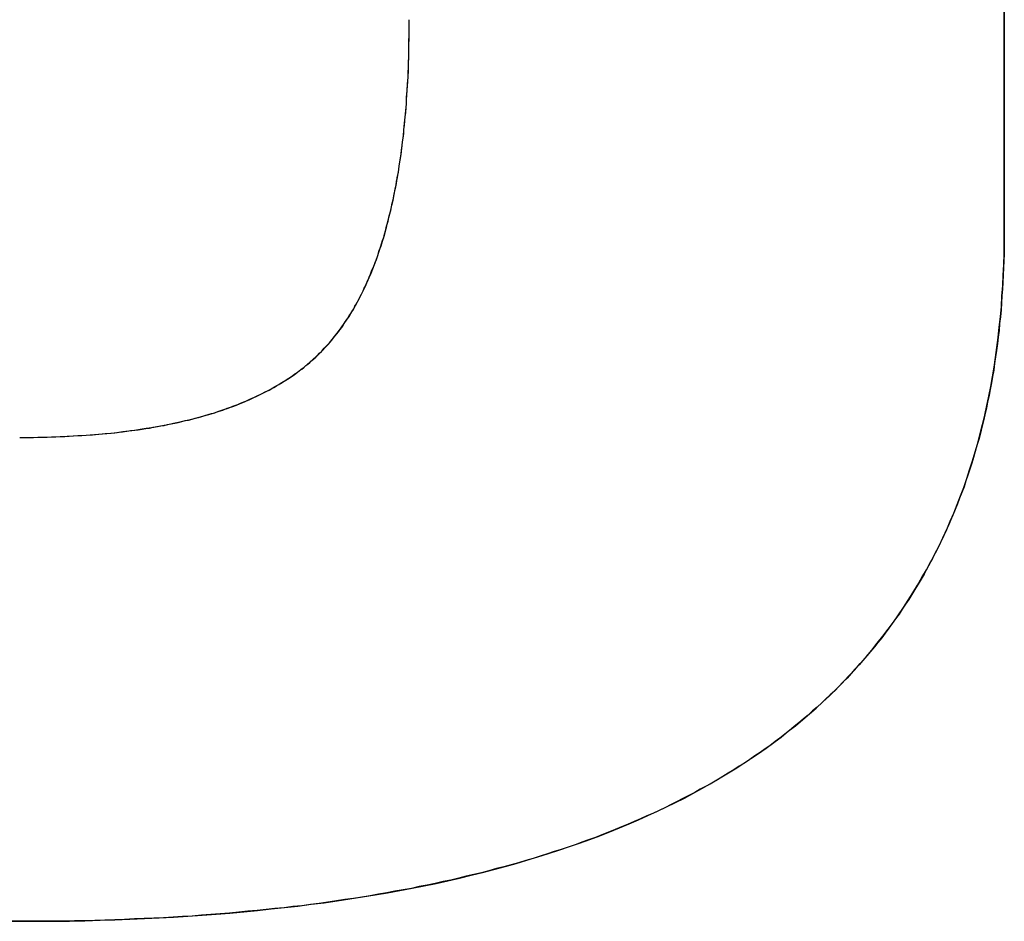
# Model space of a CAD drawing. Extents: x -4.4 to 4.4, y -6.1 to 5.8.
# Tile 34 of 157: x -1.0606 to -1.0271, y -1.1591 to -1.1284. Entities that reach past the tile are written whole.
import ezdxf

# ---------------------------------------------------------------- set-up
doc = ezdxf.new("R2010")
doc.units = 0
doc.layers.get('0').update_dxf_attribs({"linetype": 'CONTINUOUS'})

# ---------------------------------------------------------------- blocks, each defined once
blk = doc.blocks.new('*U1')
at = {"extrusion": (-1, 0, 0)}
for p, q in [((-1.027133, -1.120263, 5.305), (-1.027133, -1.135648, 5.305)), ((-1.027133, -1.135648, 5.3048), (-1.027133, -1.120263, 5.3048)), ((-1.027133, -1.135648, 5.305), (-1.027133, -1.135648, 5.3048))]:
    blk.add_line(p, q, dxfattribs=at)
for p, q in [((-1.027133, -1.135648, 5.3048), (-1.027133, -1.120263, 5.3048)), ((-1.027133, -1.120263, 5.305), (-1.027133, -1.135648, 5.305)), ((-1.027133, -1.135648, 5.305), (-1.027133, -1.135648, 5.3048)), ((-1.149973, -1.15908, 5.3048), (-1.060506, -1.15908, 5.3048)), ((-1.060506, -1.15908, 5.305), (-1.149973, -1.15908, 5.305)), ((-1.060506, -1.15908, 5.305), (-1.060506, -1.15908, 5.3048))]:
    blk.add_line(p, q)
at = {"extrusion": (0, 1, 0)}
for p, q in [((-1.060506, -1.15908, 5.305), (-1.149973, -1.15908, 5.305)), ((-1.149973, -1.15908, 5.3048), (-1.060506, -1.15908, 5.3048)), ((-1.060506, -1.15908, 5.305), (-1.060506, -1.15908, 5.3048))]:
    blk.add_line(p, q, dxfattribs=at)
for points in [[(-1.06062, -1.14263, 5.305), (-1.06047, -1.14263, 5.305), (-1.06031, -1.14263, 5.305), (-1.06015, -1.14263, 5.305), (-1.06, -1.14262, 5.305), (-1.05984, -1.14262, 5.305), (-1.05969, -1.14262, 5.305), (-1.05954, -1.14261, 5.305), (-1.05939, -1.14261, 5.305), (-1.05924, -1.1426, 5.305), (-1.05909, -1.1426, 5.305), (-1.05894, -1.14259, 5.305), (-1.0588, -1.14258, 5.305), (-1.05865, -1.14257, 5.305), (-1.05851, -1.14256, 5.305), (-1.05836, -1.14255, 5.305), (-1.05822, -1.14254, 5.305), (-1.05808, -1.14253, 5.305), (-1.05794, -1.14252, 5.305), (-1.0578, -1.14251, 5.305), (-1.05766, -1.1425, 5.305), (-1.05752, -1.14248, 5.305), (-1.05739, -1.14247, 5.305), (-1.05725, -1.14245, 5.305), (-1.05712, -1.14244, 5.305), (-1.05698, -1.14242, 5.305), (-1.05685, -1.1424, 5.305), (-1.05672, -1.14238, 5.305), (-1.05659, -1.14237, 5.305), (-1.05646, -1.14235, 5.305), (-1.05633, -1.14233, 5.305), (-1.05621, -1.14231, 5.305), (-1.05608, -1.14228, 5.305), (-1.05596, -1.14226, 5.305), (-1.05583, -1.14224, 5.305), (-1.05571, -1.14222, 5.305), (-1.05559, -1.14219, 5.305), (-1.05547, -1.14217, 5.305), (-1.05535, -1.14214, 5.305), (-1.05523, -1.14212, 5.305), (-1.05511, -1.14209, 5.305), (-1.05499, -1.14206, 5.305), (-1.05488, -1.14204, 5.305), (-1.05476, -1.14201, 5.305), (-1.05465, -1.14198, 5.305), (-1.05454, -1.14195, 5.305), (-1.05443, -1.14192, 5.305), (-1.05432, -1.14188, 5.305), (-1.05421, -1.14185, 5.305), (-1.0541, -1.14182, 5.305), (-1.05399, -1.14179, 5.305), (-1.05388, -1.14175, 5.305), (-1.05378, -1.14172, 5.305), (-1.05368, -1.14168, 5.305), (-1.05357, -1.14165, 5.305), (-1.05347, -1.14161, 5.305), (-1.05337, -1.14157, 5.305), (-1.05327, -1.14153, 5.305), (-1.05317, -1.1415, 5.305), (-1.05307, -1.14146, 5.305), (-1.05298, -1.14142, 5.305), (-1.05288, -1.14137, 5.305), (-1.05279, -1.14133, 5.305), (-1.05269, -1.14129, 5.305), (-1.0526, -1.14125, 5.305), (-1.05251, -1.1412, 5.305), (-1.05242, -1.14116, 5.305), (-1.05233, -1.14112, 5.305), (-1.05224, -1.14107, 5.305), (-1.05215, -1.14102, 5.305), (-1.05206, -1.14098, 5.305), (-1.05198, -1.14093, 5.305), (-1.05189, -1.14088, 5.305), (-1.05181, -1.14083, 5.305), (-1.05173, -1.14078, 5.305), (-1.05165, -1.14073, 5.305), (-1.05157, -1.14068, 5.305), (-1.05149, -1.14063, 5.305), (-1.05141, -1.14058, 5.305), (-1.05133, -1.14052, 5.305), (-1.05126, -1.14047, 5.305), (-1.05118, -1.14042, 5.305), (-1.05111, -1.14036, 5.305), (-1.05103, -1.14031, 5.305), (-1.05096, -1.14025, 5.305), (-1.05089, -1.14019, 5.305), (-1.05082, -1.14014, 5.305), (-1.05075, -1.14008, 5.305), (-1.05069, -1.14002, 5.305), (-1.05062, -1.13996, 5.305), (-1.05055, -1.1399, 5.305), (-1.05049, -1.13984, 5.305), (-1.05042, -1.13977, 5.305), (-1.05036, -1.13971, 5.305), (-1.0503, -1.13965, 5.305), (-1.05024, -1.13959, 5.305), (-1.05018, -1.13952, 5.305), (-1.05012, -1.13946, 5.305), (-1.05006, -1.13939, 5.305), (-1.05001, -1.13932, 5.305), (-1.04995, -1.13925, 5.305), (-1.04989, -1.13918, 5.305), (-1.04984, -1.13911, 5.305), (-1.04978, -1.13904, 5.305), (-1.04973, -1.13897, 5.305), (-1.04967, -1.13889, 5.305), (-1.04962, -1.13882, 5.305), (-1.04957, -1.13874, 5.305), (-1.04952, -1.13866, 5.305), (-1.04946, -1.13858, 5.305), (-1.04941, -1.1385, 5.305), (-1.04936, -1.13842, 5.305), (-1.04931, -1.13834, 5.305), (-1.04926, -1.13826, 5.305), (-1.04922, -1.13817, 5.305), (-1.04917, -1.13809, 5.305), (-1.04912, -1.138, 5.305), (-1.04908, -1.13792, 5.305), (-1.04903, -1.13783, 5.305), (-1.04898, -1.13774, 5.305), (-1.04894, -1.13765, 5.305), (-1.0489, -1.13756, 5.305), (-1.04885, -1.13746, 5.305), (-1.04881, -1.13737, 5.305), (-1.04877, -1.13727, 5.305), (-1.04873, -1.13718, 5.305), (-1.04869, -1.13708, 5.305), (-1.04865, -1.13698, 5.305), (-1.04861, -1.13688, 5.305), (-1.04857, -1.13678, 5.305), (-1.04853, -1.13668, 5.305), (-1.04849, -1.13658, 5.305), (-1.04845, -1.13648, 5.305), (-1.04842, -1.13637, 5.305), (-1.04838, -1.13626, 5.305), (-1.04835, -1.13616, 5.305), (-1.04831, -1.13605, 5.305), (-1.04828, -1.13594, 5.305), (-1.04824, -1.13583, 5.305), (-1.04821, -1.13572, 5.305), (-1.04818, -1.13561, 5.305), (-1.04815, -1.13549, 5.305), (-1.04812, -1.13538, 5.305), (-1.04809, -1.13526, 5.305), (-1.04806, -1.13515, 5.305), (-1.04803, -1.13503, 5.305), (-1.048, -1.13491, 5.305), (-1.04797, -1.13479, 5.305), (-1.04795, -1.13467, 5.305), (-1.04792, -1.13455, 5.305), (-1.04789, -1.13442, 5.305), (-1.04787, -1.1343, 5.305), (-1.04784, -1.13417, 5.305), (-1.04782, -1.13405, 5.305), (-1.0478, -1.13392, 5.305), (-1.04777, -1.13379, 5.305), (-1.04775, -1.13366, 5.305), (-1.04773, -1.13353, 5.305), (-1.04771, -1.1334, 5.305), (-1.04769, -1.13326, 5.305), (-1.04767, -1.13313, 5.305), (-1.04765, -1.13299, 5.305), (-1.04763, -1.13286, 5.305), (-1.04761, -1.13272, 5.305), (-1.0476, -1.13258, 5.305), (-1.04758, -1.13244, 5.305), (-1.04756, -1.1323, 5.305), (-1.04755, -1.13216, 5.305), (-1.04753, -1.13202, 5.305), (-1.04752, -1.13187, 5.305), (-1.04751, -1.13173, 5.305), (-1.04749, -1.13158, 5.305), (-1.04748, -1.13143, 5.305), (-1.04747, -1.13129, 5.305), (-1.04746, -1.13114, 5.305), (-1.04745, -1.13099, 5.305), (-1.04744, -1.13083, 5.305), (-1.04743, -1.13068, 5.305), (-1.04742, -1.13053, 5.305), (-1.04741, -1.13037, 5.305), (-1.04741, -1.13022, 5.305), (-1.0474, -1.13006, 5.305), (-1.0474, -1.1299, 5.305), (-1.04739, -1.12974, 5.305), (-1.04739, -1.12958, 5.305), (-1.04738, -1.12942, 5.305), (-1.04738, -1.12926, 5.305), (-1.04737, -1.12909, 5.305), (-1.04737, -1.12893, 5.305), (-1.04737, -1.12876, 5.305), (-1.04737, -1.1286, 5.305), (-1.04737, -1.12843, 5.305)], [(-1.06062, -1.14263, 5.3048), (-1.06039, -1.14263, 5.3048), (-1.06015, -1.14263, 5.3048), (-1.05992, -1.14262, 5.3048), (-1.05969, -1.14262, 5.3048), (-1.05946, -1.14261, 5.3048), (-1.05924, -1.1426, 5.3048), (-1.05901, -1.14259, 5.3048), (-1.05879, -1.14258, 5.3048), (-1.05857, -1.14257, 5.3048), (-1.05836, -1.14255, 5.3048), (-1.05814, -1.14254, 5.3048), (-1.05793, -1.14252, 5.3048), (-1.05772, -1.1425, 5.3048), (-1.05751, -1.14248, 5.3048), (-1.05731, -1.14246, 5.3048), (-1.05711, -1.14243, 5.3048), (-1.05691, -1.14241, 5.3048), (-1.05671, -1.14238, 5.3048), (-1.05652, -1.14235, 5.3048), (-1.05632, -1.14232, 5.3048), (-1.05613, -1.14229, 5.3048), (-1.05594, -1.14226, 5.3048), (-1.05576, -1.14223, 5.3048), (-1.05558, -1.14219, 5.3048), (-1.05539, -1.14215, 5.3048), (-1.05522, -1.14211, 5.3048), (-1.05504, -1.14207, 5.3048), (-1.05487, -1.14203, 5.3048), (-1.05469, -1.14199, 5.3048), (-1.05452, -1.14194, 5.3048), (-1.05436, -1.1419, 5.3048), (-1.05419, -1.14185, 5.3048), (-1.05403, -1.1418, 5.3048), (-1.05387, -1.14175, 5.3048), (-1.05371, -1.1417, 5.3048), (-1.05356, -1.14164, 5.3048), (-1.05341, -1.14159, 5.3048), (-1.05325, -1.14153, 5.3048), (-1.05311, -1.14147, 5.3048), (-1.05296, -1.14141, 5.3048), (-1.05282, -1.14135, 5.3048), (-1.05268, -1.14128, 5.3048), (-1.05254, -1.14122, 5.3048), (-1.0524, -1.14115, 5.3048), (-1.05227, -1.14108, 5.3048), (-1.05214, -1.14102, 5.3048), (-1.05201, -1.14094, 5.3048), (-1.05188, -1.14087, 5.3048), (-1.05175, -1.1408, 5.3048), (-1.05163, -1.14072, 5.3048), (-1.05151, -1.14065, 5.3048), (-1.05139, -1.14057, 5.3048), (-1.05128, -1.14049, 5.3048), (-1.05117, -1.14041, 5.3048), (-1.05106, -1.14032, 5.3048), (-1.05095, -1.14024, 5.3048), (-1.05084, -1.14015, 5.3048), (-1.05074, -1.14006, 5.3048), (-1.05064, -1.13997, 5.3048), (-1.05054, -1.13988, 5.3048), (-1.05044, -1.13979, 5.3048), (-1.05035, -1.1397, 5.3048), (-1.05026, -1.1396, 5.3048), (-1.05017, -1.1395, 5.3048), (-1.05008, -1.13941, 5.3048), (-1.04999, -1.1393, 5.3048), (-1.04991, -1.1392, 5.3048), (-1.04982, -1.13909, 5.3048), (-1.04974, -1.13898, 5.3048), (-1.04966, -1.13887, 5.3048), (-1.04958, -1.13876, 5.3048), (-1.0495, -1.13864, 5.3048), (-1.04942, -1.13852, 5.3048), (-1.04935, -1.1384, 5.3048), (-1.04927, -1.13828, 5.3048), (-1.0492, -1.13815, 5.3048), (-1.04913, -1.13802, 5.3048), (-1.04906, -1.13789, 5.3048), (-1.04899, -1.13776, 5.3048), (-1.04893, -1.13762, 5.3048), (-1.04886, -1.13748, 5.3048), (-1.0488, -1.13734, 5.3048), (-1.04873, -1.13719, 5.3048), (-1.04867, -1.13705, 5.3048), (-1.04861, -1.1369, 5.3048), (-1.04855, -1.13675, 5.3048), (-1.0485, -1.1366, 5.3048), (-1.04844, -1.13644, 5.3048), (-1.04839, -1.13628, 5.3048), (-1.04833, -1.13612, 5.3048), (-1.04828, -1.13596, 5.3048), (-1.04823, -1.13579, 5.3048), (-1.04818, -1.13562, 5.3048), (-1.04814, -1.13545, 5.3048), (-1.04809, -1.13528, 5.3048), (-1.04805, -1.1351, 5.3048), (-1.048, -1.13492, 5.3048), (-1.04796, -1.13474, 5.3048), (-1.04792, -1.13456, 5.3048), (-1.04788, -1.13437, 5.3048), (-1.04785, -1.13419, 5.3048), (-1.04781, -1.134, 5.3048), (-1.04778, -1.1338, 5.3048), (-1.04774, -1.13361, 5.3048), (-1.04771, -1.13341, 5.3048), (-1.04768, -1.13321, 5.3048), (-1.04765, -1.13301, 5.3048), (-1.04762, -1.1328, 5.3048), (-1.0476, -1.13259, 5.3048), (-1.04757, -1.13238, 5.3048), (-1.04755, -1.13217, 5.3048), (-1.04753, -1.13195, 5.3048), (-1.04751, -1.13174, 5.3048), (-1.04749, -1.13152, 5.3048), (-1.04747, -1.13129, 5.3048), (-1.04746, -1.13107, 5.3048), (-1.04744, -1.13084, 5.3048), (-1.04743, -1.13061, 5.3048), (-1.04741, -1.13038, 5.3048), (-1.0474, -1.13014, 5.3048), (-1.0474, -1.12991, 5.3048), (-1.04739, -1.12967, 5.3048), (-1.04738, -1.12942, 5.3048), (-1.04738, -1.12918, 5.3048), (-1.04737, -1.12893, 5.3048), (-1.04737, -1.12868, 5.3048), (-1.04737, -1.12843, 5.3048)], [(-1.06062, -1.14263, 5.3048), (-1.06039, -1.14263, 5.3048), (-1.06015, -1.14263, 5.3048), (-1.05992, -1.14262, 5.3048), (-1.05969, -1.14262, 5.3048), (-1.05946, -1.14261, 5.3048), (-1.05924, -1.1426, 5.3048), (-1.05901, -1.14259, 5.3048), (-1.05879, -1.14258, 5.3048), (-1.05857, -1.14257, 5.3048), (-1.05836, -1.14255, 5.3048), (-1.05814, -1.14254, 5.3048), (-1.05793, -1.14252, 5.3048), (-1.05772, -1.1425, 5.3048), (-1.05751, -1.14248, 5.3048), (-1.05731, -1.14246, 5.3048), (-1.05711, -1.14243, 5.3048), (-1.05691, -1.14241, 5.3048), (-1.05671, -1.14238, 5.3048), (-1.05652, -1.14235, 5.3048), (-1.05632, -1.14232, 5.3048), (-1.05613, -1.14229, 5.3048), (-1.05594, -1.14226, 5.3048), (-1.05576, -1.14223, 5.3048), (-1.05558, -1.14219, 5.3048), (-1.05539, -1.14215, 5.3048), (-1.05522, -1.14211, 5.3048), (-1.05504, -1.14207, 5.3048), (-1.05487, -1.14203, 5.3048), (-1.05469, -1.14199, 5.3048), (-1.05452, -1.14194, 5.3048), (-1.05436, -1.1419, 5.3048), (-1.05419, -1.14185, 5.3048), (-1.05403, -1.1418, 5.3048), (-1.05387, -1.14175, 5.3048), (-1.05371, -1.1417, 5.3048), (-1.05356, -1.14164, 5.3048), (-1.05341, -1.14159, 5.3048), (-1.05325, -1.14153, 5.3048), (-1.05311, -1.14147, 5.3048), (-1.05296, -1.14141, 5.3048), (-1.05282, -1.14135, 5.3048), (-1.05268, -1.14128, 5.3048), (-1.05254, -1.14122, 5.3048), (-1.0524, -1.14115, 5.3048), (-1.05227, -1.14108, 5.3048), (-1.05214, -1.14102, 5.3048), (-1.05201, -1.14094, 5.3048), (-1.05188, -1.14087, 5.3048), (-1.05175, -1.1408, 5.3048), (-1.05163, -1.14072, 5.3048), (-1.05151, -1.14065, 5.3048), (-1.05139, -1.14057, 5.3048), (-1.05128, -1.14049, 5.3048), (-1.05117, -1.14041, 5.3048), (-1.05106, -1.14032, 5.3048), (-1.05095, -1.14024, 5.3048), (-1.05084, -1.14015, 5.3048), (-1.05074, -1.14006, 5.3048), (-1.05064, -1.13997, 5.3048), (-1.05054, -1.13988, 5.3048), (-1.05044, -1.13979, 5.3048), (-1.05035, -1.1397, 5.3048), (-1.05026, -1.1396, 5.3048), (-1.05017, -1.1395, 5.3048), (-1.05008, -1.13941, 5.3048), (-1.04999, -1.1393, 5.3048), (-1.04991, -1.1392, 5.3048), (-1.04982, -1.13909, 5.3048), (-1.04974, -1.13898, 5.3048), (-1.04966, -1.13887, 5.3048), (-1.04958, -1.13876, 5.3048), (-1.0495, -1.13864, 5.3048), (-1.04942, -1.13852, 5.3048), (-1.04935, -1.1384, 5.3048), (-1.04927, -1.13828, 5.3048), (-1.0492, -1.13815, 5.3048), (-1.04913, -1.13802, 5.3048), (-1.04906, -1.13789, 5.3048), (-1.04899, -1.13776, 5.3048), (-1.04893, -1.13762, 5.3048), (-1.04886, -1.13748, 5.3048), (-1.0488, -1.13734, 5.3048), (-1.04873, -1.13719, 5.3048), (-1.04867, -1.13705, 5.3048), (-1.04861, -1.1369, 5.3048), (-1.04855, -1.13675, 5.3048), (-1.0485, -1.1366, 5.3048), (-1.04844, -1.13644, 5.3048), (-1.04839, -1.13628, 5.3048), (-1.04833, -1.13612, 5.3048), (-1.04828, -1.13596, 5.3048), (-1.04823, -1.13579, 5.3048), (-1.04818, -1.13562, 5.3048), (-1.04814, -1.13545, 5.3048), (-1.04809, -1.13528, 5.3048), (-1.04805, -1.1351, 5.3048), (-1.048, -1.13492, 5.3048), (-1.04796, -1.13474, 5.3048), (-1.04792, -1.13456, 5.3048), (-1.04788, -1.13437, 5.3048), (-1.04785, -1.13419, 5.3048), (-1.04781, -1.134, 5.3048), (-1.04778, -1.1338, 5.3048), (-1.04774, -1.13361, 5.3048), (-1.04771, -1.13341, 5.3048), (-1.04768, -1.13321, 5.3048), (-1.04765, -1.13301, 5.3048), (-1.04762, -1.1328, 5.3048), (-1.0476, -1.13259, 5.3048), (-1.04757, -1.13238, 5.3048), (-1.04755, -1.13217, 5.3048), (-1.04753, -1.13195, 5.3048), (-1.04751, -1.13174, 5.3048), (-1.04749, -1.13152, 5.3048), (-1.04747, -1.13129, 5.3048), (-1.04746, -1.13107, 5.3048), (-1.04744, -1.13084, 5.3048), (-1.04743, -1.13061, 5.3048), (-1.04741, -1.13038, 5.3048), (-1.0474, -1.13014, 5.3048), (-1.0474, -1.12991, 5.3048), (-1.04739, -1.12967, 5.3048), (-1.04738, -1.12942, 5.3048), (-1.04738, -1.12918, 5.3048), (-1.04737, -1.12893, 5.3048), (-1.04737, -1.12868, 5.3048), (-1.04737, -1.12843, 5.3048)], [(-1.06062, -1.14263, 5.305), (-1.06047, -1.14263, 5.305), (-1.06031, -1.14263, 5.305), (-1.06015, -1.14263, 5.305), (-1.06, -1.14262, 5.305), (-1.05984, -1.14262, 5.305), (-1.05969, -1.14262, 5.305), (-1.05954, -1.14261, 5.305), (-1.05939, -1.14261, 5.305), (-1.05924, -1.1426, 5.305), (-1.05909, -1.1426, 5.305), (-1.05894, -1.14259, 5.305), (-1.0588, -1.14258, 5.305), (-1.05865, -1.14257, 5.305), (-1.05851, -1.14256, 5.305), (-1.05836, -1.14255, 5.305), (-1.05822, -1.14254, 5.305), (-1.05808, -1.14253, 5.305), (-1.05794, -1.14252, 5.305), (-1.0578, -1.14251, 5.305), (-1.05766, -1.1425, 5.305), (-1.05752, -1.14248, 5.305), (-1.05739, -1.14247, 5.305), (-1.05725, -1.14245, 5.305), (-1.05712, -1.14244, 5.305), (-1.05698, -1.14242, 5.305), (-1.05685, -1.1424, 5.305), (-1.05672, -1.14238, 5.305), (-1.05659, -1.14237, 5.305), (-1.05646, -1.14235, 5.305), (-1.05633, -1.14233, 5.305), (-1.05621, -1.14231, 5.305), (-1.05608, -1.14228, 5.305), (-1.05596, -1.14226, 5.305), (-1.05583, -1.14224, 5.305), (-1.05571, -1.14222, 5.305), (-1.05559, -1.14219, 5.305), (-1.05547, -1.14217, 5.305), (-1.05535, -1.14214, 5.305), (-1.05523, -1.14212, 5.305), (-1.05511, -1.14209, 5.305), (-1.05499, -1.14206, 5.305), (-1.05488, -1.14204, 5.305), (-1.05476, -1.14201, 5.305), (-1.05465, -1.14198, 5.305), (-1.05454, -1.14195, 5.305), (-1.05443, -1.14192, 5.305), (-1.05432, -1.14188, 5.305), (-1.05421, -1.14185, 5.305), (-1.0541, -1.14182, 5.305), (-1.05399, -1.14179, 5.305), (-1.05388, -1.14175, 5.305), (-1.05378, -1.14172, 5.305), (-1.05368, -1.14168, 5.305), (-1.05357, -1.14165, 5.305), (-1.05347, -1.14161, 5.305), (-1.05337, -1.14157, 5.305), (-1.05327, -1.14153, 5.305), (-1.05317, -1.1415, 5.305), (-1.05307, -1.14146, 5.305), (-1.05298, -1.14142, 5.305), (-1.05288, -1.14137, 5.305), (-1.05279, -1.14133, 5.305), (-1.05269, -1.14129, 5.305), (-1.0526, -1.14125, 5.305), (-1.05251, -1.1412, 5.305), (-1.05242, -1.14116, 5.305), (-1.05233, -1.14112, 5.305), (-1.05224, -1.14107, 5.305), (-1.05215, -1.14102, 5.305), (-1.05206, -1.14098, 5.305), (-1.05198, -1.14093, 5.305), (-1.05189, -1.14088, 5.305), (-1.05181, -1.14083, 5.305), (-1.05173, -1.14078, 5.305), (-1.05165, -1.14073, 5.305), (-1.05157, -1.14068, 5.305), (-1.05149, -1.14063, 5.305), (-1.05141, -1.14058, 5.305), (-1.05133, -1.14052, 5.305), (-1.05126, -1.14047, 5.305), (-1.05118, -1.14042, 5.305), (-1.05111, -1.14036, 5.305), (-1.05103, -1.14031, 5.305), (-1.05096, -1.14025, 5.305), (-1.05089, -1.14019, 5.305), (-1.05082, -1.14014, 5.305), (-1.05075, -1.14008, 5.305), (-1.05069, -1.14002, 5.305), (-1.05062, -1.13996, 5.305), (-1.05055, -1.1399, 5.305), (-1.05049, -1.13984, 5.305), (-1.05042, -1.13977, 5.305), (-1.05036, -1.13971, 5.305), (-1.0503, -1.13965, 5.305), (-1.05024, -1.13959, 5.305), (-1.05018, -1.13952, 5.305), (-1.05012, -1.13946, 5.305), (-1.05006, -1.13939, 5.305), (-1.05001, -1.13932, 5.305), (-1.04995, -1.13925, 5.305), (-1.04989, -1.13918, 5.305), (-1.04984, -1.13911, 5.305), (-1.04978, -1.13904, 5.305), (-1.04973, -1.13897, 5.305), (-1.04967, -1.13889, 5.305), (-1.04962, -1.13882, 5.305), (-1.04957, -1.13874, 5.305), (-1.04952, -1.13866, 5.305), (-1.04946, -1.13858, 5.305), (-1.04941, -1.1385, 5.305), (-1.04936, -1.13842, 5.305), (-1.04931, -1.13834, 5.305), (-1.04926, -1.13826, 5.305), (-1.04922, -1.13817, 5.305), (-1.04917, -1.13809, 5.305), (-1.04912, -1.138, 5.305), (-1.04908, -1.13792, 5.305), (-1.04903, -1.13783, 5.305), (-1.04898, -1.13774, 5.305), (-1.04894, -1.13765, 5.305), (-1.0489, -1.13756, 5.305), (-1.04885, -1.13746, 5.305), (-1.04881, -1.13737, 5.305), (-1.04877, -1.13727, 5.305), (-1.04873, -1.13718, 5.305), (-1.04869, -1.13708, 5.305), (-1.04865, -1.13698, 5.305), (-1.04861, -1.13688, 5.305), (-1.04857, -1.13678, 5.305), (-1.04853, -1.13668, 5.305), (-1.04849, -1.13658, 5.305), (-1.04845, -1.13648, 5.305), (-1.04842, -1.13637, 5.305), (-1.04838, -1.13626, 5.305), (-1.04835, -1.13616, 5.305), (-1.04831, -1.13605, 5.305), (-1.04828, -1.13594, 5.305), (-1.04824, -1.13583, 5.305), (-1.04821, -1.13572, 5.305), (-1.04818, -1.13561, 5.305), (-1.04815, -1.13549, 5.305), (-1.04812, -1.13538, 5.305), (-1.04809, -1.13526, 5.305), (-1.04806, -1.13515, 5.305), (-1.04803, -1.13503, 5.305), (-1.048, -1.13491, 5.305), (-1.04797, -1.13479, 5.305), (-1.04795, -1.13467, 5.305), (-1.04792, -1.13455, 5.305), (-1.04789, -1.13442, 5.305), (-1.04787, -1.1343, 5.305), (-1.04784, -1.13417, 5.305), (-1.04782, -1.13405, 5.305), (-1.0478, -1.13392, 5.305), (-1.04777, -1.13379, 5.305), (-1.04775, -1.13366, 5.305), (-1.04773, -1.13353, 5.305), (-1.04771, -1.1334, 5.305), (-1.04769, -1.13326, 5.305), (-1.04767, -1.13313, 5.305), (-1.04765, -1.13299, 5.305), (-1.04763, -1.13286, 5.305), (-1.04761, -1.13272, 5.305), (-1.0476, -1.13258, 5.305), (-1.04758, -1.13244, 5.305), (-1.04756, -1.1323, 5.305), (-1.04755, -1.13216, 5.305), (-1.04753, -1.13202, 5.305), (-1.04752, -1.13187, 5.305), (-1.04751, -1.13173, 5.305), (-1.04749, -1.13158, 5.305), (-1.04748, -1.13143, 5.305), (-1.04747, -1.13129, 5.305), (-1.04746, -1.13114, 5.305), (-1.04745, -1.13099, 5.305), (-1.04744, -1.13083, 5.305), (-1.04743, -1.13068, 5.305), (-1.04742, -1.13053, 5.305), (-1.04741, -1.13037, 5.305), (-1.04741, -1.13022, 5.305), (-1.0474, -1.13006, 5.305), (-1.0474, -1.1299, 5.305), (-1.04739, -1.12974, 5.305), (-1.04739, -1.12958, 5.305), (-1.04738, -1.12942, 5.305), (-1.04738, -1.12926, 5.305), (-1.04737, -1.12909, 5.305), (-1.04737, -1.12893, 5.305), (-1.04737, -1.12876, 5.305), (-1.04737, -1.1286, 5.305), (-1.04737, -1.12843, 5.305)], [(-1.02713, -1.13565, 5.305), (-1.02713, -1.1359, 5.305), (-1.02714, -1.13614, 5.305), (-1.02714, -1.13639, 5.305), (-1.02715, -1.13663, 5.305), (-1.02716, -1.13687, 5.305), (-1.02717, -1.13711, 5.305), (-1.02718, -1.13735, 5.305), (-1.02719, -1.13759, 5.305), (-1.02721, -1.13782, 5.305), (-1.02722, -1.13806, 5.305), (-1.02724, -1.13829, 5.305), (-1.02726, -1.13853, 5.305), (-1.02729, -1.13876, 5.305), (-1.02731, -1.13899, 5.305), (-1.02734, -1.13922, 5.305), (-1.02736, -1.13944, 5.305), (-1.02739, -1.13967, 5.305), (-1.02743, -1.13989, 5.305), (-1.02746, -1.14012, 5.305), (-1.02749, -1.14034, 5.305), (-1.02753, -1.14056, 5.305), (-1.02757, -1.14078, 5.305), (-1.02761, -1.141, 5.305), (-1.02765, -1.14121, 5.305), (-1.0277, -1.14143, 5.305), (-1.02774, -1.14164, 5.305), (-1.02779, -1.14186, 5.305), (-1.02784, -1.14207, 5.305), (-1.02789, -1.14228, 5.305), (-1.02794, -1.14249, 5.305), (-1.028, -1.1427, 5.305), (-1.02806, -1.1429, 5.305), (-1.02812, -1.14311, 5.305), (-1.02818, -1.14331, 5.305), (-1.02824, -1.14351, 5.305), (-1.0283, -1.14371, 5.305), (-1.02837, -1.14391, 5.305), (-1.02844, -1.14411, 5.305), (-1.0285, -1.14431, 5.305), (-1.02858, -1.1445, 5.305), (-1.02865, -1.1447, 5.305), (-1.02872, -1.14489, 5.305), (-1.0288, -1.14508, 5.305), (-1.02888, -1.14527, 5.305), (-1.02896, -1.14546, 5.305), (-1.02904, -1.14565, 5.305), (-1.02913, -1.14583, 5.305), (-1.02921, -1.14602, 5.305), (-1.0293, -1.1462, 5.305), (-1.02939, -1.14639, 5.305), (-1.02948, -1.14657, 5.305), (-1.02957, -1.14675, 5.305), (-1.02967, -1.14692, 5.305), (-1.02976, -1.1471, 5.305), (-1.02986, -1.14728, 5.305), (-1.02996, -1.14745, 5.305), (-1.03006, -1.14762, 5.305), (-1.03017, -1.1478, 5.305), (-1.03027, -1.14797, 5.305), (-1.03038, -1.14814, 5.305), (-1.03049, -1.1483, 5.305), (-1.0306, -1.14847, 5.305), (-1.03071, -1.14864, 5.305), (-1.03083, -1.1488, 5.305), (-1.03094, -1.14896, 5.305), (-1.03106, -1.14912, 5.305), (-1.03118, -1.14928, 5.305), (-1.0313, -1.14944, 5.305), (-1.03143, -1.1496, 5.305), (-1.03155, -1.14975, 5.305), (-1.03168, -1.14991, 5.305), (-1.03181, -1.15006, 5.305), (-1.03194, -1.15021, 5.305), (-1.03207, -1.15036, 5.305), (-1.03221, -1.15051, 5.305), (-1.03234, -1.15066, 5.305), (-1.03248, -1.15081, 5.305), (-1.03262, -1.15095, 5.305), (-1.03276, -1.1511, 5.305), (-1.0329, -1.15124, 5.305), (-1.03305, -1.15138, 5.305), (-1.0332, -1.15152, 5.305), (-1.03335, -1.15166, 5.305), (-1.0335, -1.1518, 5.305), (-1.03365, -1.15193, 5.305), (-1.0338, -1.15207, 5.305), (-1.03396, -1.1522, 5.305), (-1.03412, -1.15233, 5.305), (-1.03428, -1.15246, 5.305), (-1.03444, -1.15259, 5.305), (-1.0346, -1.15272, 5.305), (-1.03477, -1.15285, 5.305), (-1.03493, -1.15297, 5.305), (-1.0351, -1.1531, 5.305), (-1.03527, -1.15322, 5.305), (-1.03544, -1.15334, 5.305), (-1.03562, -1.15346, 5.305), (-1.03579, -1.15358, 5.305), (-1.03597, -1.1537, 5.305), (-1.03615, -1.15381, 5.305), (-1.03633, -1.15393, 5.305), (-1.03652, -1.15404, 5.305), (-1.0367, -1.15416, 5.305), (-1.03689, -1.15427, 5.305), (-1.03708, -1.15438, 5.305), (-1.03727, -1.15449, 5.305), (-1.03747, -1.15459, 5.305), (-1.03766, -1.1547, 5.305), (-1.03786, -1.1548, 5.305), (-1.03806, -1.15491, 5.305), (-1.03826, -1.15501, 5.305), (-1.03846, -1.15511, 5.305), (-1.03866, -1.15521, 5.305), (-1.03887, -1.15531, 5.305), (-1.03908, -1.15541, 5.305), (-1.03929, -1.1555, 5.305), (-1.0395, -1.1556, 5.305), (-1.03972, -1.15569, 5.305), (-1.03993, -1.15578, 5.305), (-1.04015, -1.15587, 5.305), (-1.04037, -1.15596, 5.305), (-1.04059, -1.15605, 5.305), (-1.04082, -1.15614, 5.305), (-1.04104, -1.15623, 5.305), (-1.04127, -1.15631, 5.305), (-1.0415, -1.15639, 5.305), (-1.04173, -1.15648, 5.305), (-1.04196, -1.15656, 5.305), (-1.0422, -1.15664, 5.305), (-1.04244, -1.15671, 5.305), (-1.04267, -1.15679, 5.305), (-1.04292, -1.15687, 5.305), (-1.04316, -1.15694, 5.305), (-1.0434, -1.15701, 5.305), (-1.04365, -1.15709, 5.305), (-1.0439, -1.15716, 5.305), (-1.04415, -1.15723, 5.305), (-1.0444, -1.15729, 5.305), (-1.04466, -1.15736, 5.305), (-1.04491, -1.15743, 5.305), (-1.04517, -1.15749, 5.305), (-1.04543, -1.15755, 5.305), (-1.04569, -1.15761, 5.305), (-1.04596, -1.15768, 5.305), (-1.04622, -1.15773, 5.305), (-1.04649, -1.15779, 5.305), (-1.04676, -1.15785, 5.305), (-1.04703, -1.1579, 5.305), (-1.0473, -1.15796, 5.305), (-1.04758, -1.15801, 5.305), (-1.04786, -1.15806, 5.305), (-1.04813, -1.15811, 5.305), (-1.04842, -1.15816, 5.305), (-1.0487, -1.15821, 5.305), (-1.04898, -1.15826, 5.305), (-1.04927, -1.1583, 5.305), (-1.04956, -1.15834, 5.305), (-1.04985, -1.15839, 5.305), (-1.05014, -1.15843, 5.305), (-1.05044, -1.15847, 5.305), (-1.05073, -1.15851, 5.305), (-1.05103, -1.15855, 5.305), (-1.05133, -1.15858, 5.305), (-1.05163, -1.15862, 5.305), (-1.05194, -1.15865, 5.305), (-1.05224, -1.15868, 5.305), (-1.05255, -1.15871, 5.305), (-1.05286, -1.15874, 5.305), (-1.05317, -1.15877, 5.305), (-1.05348, -1.1588, 5.305), (-1.0538, -1.15883, 5.305), (-1.05412, -1.15885, 5.305), (-1.05444, -1.15887, 5.305), (-1.05476, -1.1589, 5.305), (-1.05508, -1.15892, 5.305), (-1.0554, -1.15894, 5.305), (-1.05573, -1.15896, 5.305), (-1.05606, -1.15897, 5.305), (-1.05639, -1.15899, 5.305), (-1.05672, -1.159, 5.305), (-1.05706, -1.15902, 5.305), (-1.05739, -1.15903, 5.305), (-1.05773, -1.15904, 5.305), (-1.05807, -1.15905, 5.305), (-1.05841, -1.15906, 5.305), (-1.05876, -1.15906, 5.305), (-1.0591, -1.15907, 5.305), (-1.05945, -1.15907, 5.305), (-1.0598, -1.15908, 5.305), (-1.06015, -1.15908, 5.305), (-1.06051, -1.15908, 5.305)], [(-1.06051, -1.15908, 5.3048), (-1.05998, -1.15908, 5.3048), (-1.05945, -1.15907, 5.3048), (-1.05893, -1.15907, 5.3048), (-1.05841, -1.15906, 5.3048), (-1.05789, -1.15904, 5.3048), (-1.05739, -1.15903, 5.3048), (-1.05688, -1.15901, 5.3048), (-1.05638, -1.15899, 5.3048), (-1.05588, -1.15896, 5.3048), (-1.05539, -1.15894, 5.3048), (-1.0549, -1.15891, 5.3048), (-1.05442, -1.15887, 5.3048), (-1.05394, -1.15884, 5.3048), (-1.05347, -1.1588, 5.3048), (-1.053, -1.15876, 5.3048), (-1.05253, -1.15871, 5.3048), (-1.05207, -1.15866, 5.3048), (-1.05161, -1.15861, 5.3048), (-1.05116, -1.15856, 5.3048), (-1.05071, -1.1585, 5.3048), (-1.05026, -1.15845, 5.3048), (-1.04982, -1.15838, 5.3048), (-1.04939, -1.15832, 5.3048), (-1.04896, -1.15825, 5.3048), (-1.04853, -1.15818, 5.3048), (-1.04811, -1.15811, 5.3048), (-1.04769, -1.15803, 5.3048), (-1.04727, -1.15795, 5.3048), (-1.04686, -1.15787, 5.3048), (-1.04646, -1.15779, 5.3048), (-1.04606, -1.1577, 5.3048), (-1.04566, -1.15761, 5.3048), (-1.04527, -1.15751, 5.3048), (-1.04488, -1.15742, 5.3048), (-1.04449, -1.15732, 5.3048), (-1.04411, -1.15722, 5.3048), (-1.04374, -1.15711, 5.3048), (-1.04337, -1.157, 5.3048), (-1.043, -1.15689, 5.3048), (-1.04264, -1.15678, 5.3048), (-1.04228, -1.15666, 5.3048), (-1.04192, -1.15654, 5.3048), (-1.04158, -1.15642, 5.3048), (-1.04123, -1.1563, 5.3048), (-1.04089, -1.15617, 5.3048), (-1.04055, -1.15604, 5.3048), (-1.04022, -1.1559, 5.3048), (-1.03989, -1.15577, 5.3048), (-1.03957, -1.15563, 5.3048), (-1.03925, -1.15548, 5.3048), (-1.03893, -1.15534, 5.3048), (-1.03862, -1.15519, 5.3048), (-1.03832, -1.15504, 5.3048), (-1.03801, -1.15489, 5.3048), (-1.03772, -1.15473, 5.3048), (-1.03742, -1.15457, 5.3048), (-1.03713, -1.15441, 5.3048), (-1.03685, -1.15424, 5.3048), (-1.03657, -1.15407, 5.3048), (-1.03629, -1.1539, 5.3048), (-1.03602, -1.15373, 5.3048), (-1.03575, -1.15355, 5.3048), (-1.03549, -1.15337, 5.3048), (-1.03523, -1.15319, 5.3048), (-1.03497, -1.153, 5.3048), (-1.03472, -1.15282, 5.3048), (-1.03448, -1.15262, 5.3048), (-1.03423, -1.15243, 5.3048), (-1.034, -1.15223, 5.3048), (-1.03376, -1.15203, 5.3048), (-1.03353, -1.15183, 5.3048), (-1.0333, -1.15162, 5.3048), (-1.03308, -1.15141, 5.3048), (-1.03286, -1.1512, 5.3048), (-1.03265, -1.15098, 5.3048), (-1.03244, -1.15076, 5.3048), (-1.03223, -1.15054, 5.3048), (-1.03203, -1.15032, 5.3048), (-1.03183, -1.15009, 5.3048), (-1.03164, -1.14986, 5.3048), (-1.03145, -1.14963, 5.3048), (-1.03126, -1.14939, 5.3048), (-1.03108, -1.14915, 5.3048), (-1.0309, -1.14891, 5.3048), (-1.03073, -1.14866, 5.3048), (-1.03056, -1.14841, 5.3048), (-1.0304, -1.14816, 5.3048), (-1.03024, -1.14791, 5.3048), (-1.03008, -1.14765, 5.3048), (-1.02993, -1.14739, 5.3048), (-1.02978, -1.14713, 5.3048), (-1.02963, -1.14686, 5.3048), (-1.02949, -1.14659, 5.3048), (-1.02935, -1.14632, 5.3048), (-1.02922, -1.14604, 5.3048), (-1.02909, -1.14576, 5.3048), (-1.02897, -1.14548, 5.3048), (-1.02885, -1.1452, 5.3048), (-1.02873, -1.14491, 5.3048), (-1.02862, -1.14462, 5.3048), (-1.02851, -1.14433, 5.3048), (-1.02841, -1.14403, 5.3048), (-1.02831, -1.14373, 5.3048), (-1.02821, -1.14343, 5.3048), (-1.02812, -1.14312, 5.3048), (-1.02803, -1.14282, 5.3048), (-1.02795, -1.1425, 5.3048), (-1.02787, -1.14219, 5.3048), (-1.02779, -1.14187, 5.3048), (-1.02772, -1.14155, 5.3048), (-1.02766, -1.14123, 5.3048), (-1.02759, -1.1409, 5.3048), (-1.02753, -1.14057, 5.3048), (-1.02748, -1.14024, 5.3048), (-1.02743, -1.13991, 5.3048), (-1.02738, -1.13957, 5.3048), (-1.02734, -1.13923, 5.3048), (-1.0273, -1.13888, 5.3048), (-1.02726, -1.13853, 5.3048), (-1.02723, -1.13818, 5.3048), (-1.02721, -1.13783, 5.3048), (-1.02718, -1.13747, 5.3048), (-1.02717, -1.13711, 5.3048), (-1.02715, -1.13675, 5.3048), (-1.02714, -1.13639, 5.3048), (-1.02714, -1.13602, 5.3048), (-1.02713, -1.13565, 5.3048)], [(-1.06051, -1.15908, 5.3048), (-1.05998, -1.15908, 5.3048), (-1.05945, -1.15907, 5.3048), (-1.05893, -1.15907, 5.3048), (-1.05841, -1.15906, 5.3048), (-1.05789, -1.15904, 5.3048), (-1.05739, -1.15903, 5.3048), (-1.05688, -1.15901, 5.3048), (-1.05638, -1.15899, 5.3048), (-1.05588, -1.15896, 5.3048), (-1.05539, -1.15894, 5.3048), (-1.0549, -1.15891, 5.3048), (-1.05442, -1.15887, 5.3048), (-1.05394, -1.15884, 5.3048), (-1.05347, -1.1588, 5.3048), (-1.053, -1.15876, 5.3048), (-1.05253, -1.15871, 5.3048), (-1.05207, -1.15866, 5.3048), (-1.05161, -1.15861, 5.3048), (-1.05116, -1.15856, 5.3048), (-1.05071, -1.1585, 5.3048), (-1.05026, -1.15845, 5.3048), (-1.04982, -1.15838, 5.3048), (-1.04939, -1.15832, 5.3048), (-1.04896, -1.15825, 5.3048), (-1.04853, -1.15818, 5.3048), (-1.04811, -1.15811, 5.3048), (-1.04769, -1.15803, 5.3048), (-1.04727, -1.15795, 5.3048), (-1.04686, -1.15787, 5.3048), (-1.04646, -1.15779, 5.3048), (-1.04606, -1.1577, 5.3048), (-1.04566, -1.15761, 5.3048), (-1.04527, -1.15751, 5.3048), (-1.04488, -1.15742, 5.3048), (-1.04449, -1.15732, 5.3048), (-1.04411, -1.15722, 5.3048), (-1.04374, -1.15711, 5.3048), (-1.04337, -1.157, 5.3048), (-1.043, -1.15689, 5.3048), (-1.04264, -1.15678, 5.3048), (-1.04228, -1.15666, 5.3048), (-1.04192, -1.15654, 5.3048), (-1.04158, -1.15642, 5.3048), (-1.04123, -1.1563, 5.3048), (-1.04089, -1.15617, 5.3048), (-1.04055, -1.15604, 5.3048), (-1.04022, -1.1559, 5.3048), (-1.03989, -1.15577, 5.3048), (-1.03957, -1.15563, 5.3048), (-1.03925, -1.15548, 5.3048), (-1.03893, -1.15534, 5.3048), (-1.03862, -1.15519, 5.3048), (-1.03832, -1.15504, 5.3048), (-1.03801, -1.15489, 5.3048), (-1.03772, -1.15473, 5.3048), (-1.03742, -1.15457, 5.3048), (-1.03713, -1.15441, 5.3048), (-1.03685, -1.15424, 5.3048), (-1.03657, -1.15407, 5.3048), (-1.03629, -1.1539, 5.3048), (-1.03602, -1.15373, 5.3048), (-1.03575, -1.15355, 5.3048), (-1.03549, -1.15337, 5.3048), (-1.03523, -1.15319, 5.3048), (-1.03497, -1.153, 5.3048), (-1.03472, -1.15282, 5.3048), (-1.03448, -1.15262, 5.3048), (-1.03423, -1.15243, 5.3048), (-1.034, -1.15223, 5.3048), (-1.03376, -1.15203, 5.3048), (-1.03353, -1.15183, 5.3048), (-1.0333, -1.15162, 5.3048), (-1.03308, -1.15141, 5.3048), (-1.03286, -1.1512, 5.3048), (-1.03265, -1.15098, 5.3048), (-1.03244, -1.15076, 5.3048), (-1.03223, -1.15054, 5.3048), (-1.03203, -1.15032, 5.3048), (-1.03183, -1.15009, 5.3048), (-1.03164, -1.14986, 5.3048), (-1.03145, -1.14963, 5.3048), (-1.03126, -1.14939, 5.3048), (-1.03108, -1.14915, 5.3048), (-1.0309, -1.14891, 5.3048), (-1.03073, -1.14866, 5.3048), (-1.03056, -1.14841, 5.3048), (-1.0304, -1.14816, 5.3048), (-1.03024, -1.14791, 5.3048), (-1.03008, -1.14765, 5.3048), (-1.02993, -1.14739, 5.3048), (-1.02978, -1.14713, 5.3048), (-1.02963, -1.14686, 5.3048), (-1.02949, -1.14659, 5.3048), (-1.02935, -1.14632, 5.3048), (-1.02922, -1.14604, 5.3048), (-1.02909, -1.14576, 5.3048), (-1.02897, -1.14548, 5.3048), (-1.02885, -1.1452, 5.3048), (-1.02873, -1.14491, 5.3048), (-1.02862, -1.14462, 5.3048), (-1.02851, -1.14433, 5.3048), (-1.02841, -1.14403, 5.3048), (-1.02831, -1.14373, 5.3048), (-1.02821, -1.14343, 5.3048), (-1.02812, -1.14312, 5.3048), (-1.02803, -1.14282, 5.3048), (-1.02795, -1.1425, 5.3048), (-1.02787, -1.14219, 5.3048), (-1.02779, -1.14187, 5.3048), (-1.02772, -1.14155, 5.3048), (-1.02766, -1.14123, 5.3048), (-1.02759, -1.1409, 5.3048), (-1.02753, -1.14057, 5.3048), (-1.02748, -1.14024, 5.3048), (-1.02743, -1.13991, 5.3048), (-1.02738, -1.13957, 5.3048), (-1.02734, -1.13923, 5.3048), (-1.0273, -1.13888, 5.3048), (-1.02726, -1.13853, 5.3048), (-1.02723, -1.13818, 5.3048), (-1.02721, -1.13783, 5.3048), (-1.02718, -1.13747, 5.3048), (-1.02717, -1.13711, 5.3048), (-1.02715, -1.13675, 5.3048), (-1.02714, -1.13639, 5.3048), (-1.02714, -1.13602, 5.3048), (-1.02713, -1.13565, 5.3048)], [(-1.02713, -1.13565, 5.305), (-1.02713, -1.1359, 5.305), (-1.02714, -1.13614, 5.305), (-1.02714, -1.13639, 5.305), (-1.02715, -1.13663, 5.305), (-1.02716, -1.13687, 5.305), (-1.02717, -1.13711, 5.305), (-1.02718, -1.13735, 5.305), (-1.02719, -1.13759, 5.305), (-1.02721, -1.13782, 5.305), (-1.02722, -1.13806, 5.305), (-1.02724, -1.13829, 5.305), (-1.02726, -1.13853, 5.305), (-1.02729, -1.13876, 5.305), (-1.02731, -1.13899, 5.305), (-1.02734, -1.13922, 5.305), (-1.02736, -1.13944, 5.305), (-1.02739, -1.13967, 5.305), (-1.02743, -1.13989, 5.305), (-1.02746, -1.14012, 5.305), (-1.02749, -1.14034, 5.305), (-1.02753, -1.14056, 5.305), (-1.02757, -1.14078, 5.305), (-1.02761, -1.141, 5.305), (-1.02765, -1.14121, 5.305), (-1.0277, -1.14143, 5.305), (-1.02774, -1.14164, 5.305), (-1.02779, -1.14186, 5.305), (-1.02784, -1.14207, 5.305), (-1.02789, -1.14228, 5.305), (-1.02794, -1.14249, 5.305), (-1.028, -1.1427, 5.305), (-1.02806, -1.1429, 5.305), (-1.02812, -1.14311, 5.305), (-1.02818, -1.14331, 5.305), (-1.02824, -1.14351, 5.305), (-1.0283, -1.14371, 5.305), (-1.02837, -1.14391, 5.305), (-1.02844, -1.14411, 5.305), (-1.0285, -1.14431, 5.305), (-1.02858, -1.1445, 5.305), (-1.02865, -1.1447, 5.305), (-1.02872, -1.14489, 5.305), (-1.0288, -1.14508, 5.305), (-1.02888, -1.14527, 5.305), (-1.02896, -1.14546, 5.305), (-1.02904, -1.14565, 5.305), (-1.02913, -1.14583, 5.305), (-1.02921, -1.14602, 5.305), (-1.0293, -1.1462, 5.305), (-1.02939, -1.14639, 5.305), (-1.02948, -1.14657, 5.305), (-1.02957, -1.14675, 5.305), (-1.02967, -1.14692, 5.305), (-1.02976, -1.1471, 5.305), (-1.02986, -1.14728, 5.305), (-1.02996, -1.14745, 5.305), (-1.03006, -1.14762, 5.305), (-1.03017, -1.1478, 5.305), (-1.03027, -1.14797, 5.305), (-1.03038, -1.14814, 5.305), (-1.03049, -1.1483, 5.305), (-1.0306, -1.14847, 5.305), (-1.03071, -1.14864, 5.305), (-1.03083, -1.1488, 5.305), (-1.03094, -1.14896, 5.305), (-1.03106, -1.14912, 5.305), (-1.03118, -1.14928, 5.305), (-1.0313, -1.14944, 5.305), (-1.03143, -1.1496, 5.305), (-1.03155, -1.14975, 5.305), (-1.03168, -1.14991, 5.305), (-1.03181, -1.15006, 5.305), (-1.03194, -1.15021, 5.305), (-1.03207, -1.15036, 5.305), (-1.03221, -1.15051, 5.305), (-1.03234, -1.15066, 5.305), (-1.03248, -1.15081, 5.305), (-1.03262, -1.15095, 5.305), (-1.03276, -1.1511, 5.305), (-1.0329, -1.15124, 5.305), (-1.03305, -1.15138, 5.305), (-1.0332, -1.15152, 5.305), (-1.03335, -1.15166, 5.305), (-1.0335, -1.1518, 5.305), (-1.03365, -1.15193, 5.305), (-1.0338, -1.15207, 5.305), (-1.03396, -1.1522, 5.305), (-1.03412, -1.15233, 5.305), (-1.03428, -1.15246, 5.305), (-1.03444, -1.15259, 5.305), (-1.0346, -1.15272, 5.305), (-1.03477, -1.15285, 5.305), (-1.03493, -1.15297, 5.305), (-1.0351, -1.1531, 5.305), (-1.03527, -1.15322, 5.305), (-1.03544, -1.15334, 5.305), (-1.03562, -1.15346, 5.305), (-1.03579, -1.15358, 5.305), (-1.03597, -1.1537, 5.305), (-1.03615, -1.15381, 5.305), (-1.03633, -1.15393, 5.305), (-1.03652, -1.15404, 5.305), (-1.0367, -1.15416, 5.305), (-1.03689, -1.15427, 5.305), (-1.03708, -1.15438, 5.305), (-1.03727, -1.15449, 5.305), (-1.03747, -1.15459, 5.305), (-1.03766, -1.1547, 5.305), (-1.03786, -1.1548, 5.305), (-1.03806, -1.15491, 5.305), (-1.03826, -1.15501, 5.305), (-1.03846, -1.15511, 5.305), (-1.03866, -1.15521, 5.305), (-1.03887, -1.15531, 5.305), (-1.03908, -1.15541, 5.305), (-1.03929, -1.1555, 5.305), (-1.0395, -1.1556, 5.305), (-1.03972, -1.15569, 5.305), (-1.03993, -1.15578, 5.305), (-1.04015, -1.15587, 5.305), (-1.04037, -1.15596, 5.305), (-1.04059, -1.15605, 5.305), (-1.04082, -1.15614, 5.305), (-1.04104, -1.15623, 5.305), (-1.04127, -1.15631, 5.305), (-1.0415, -1.15639, 5.305), (-1.04173, -1.15648, 5.305), (-1.04196, -1.15656, 5.305), (-1.0422, -1.15664, 5.305), (-1.04244, -1.15671, 5.305), (-1.04267, -1.15679, 5.305), (-1.04292, -1.15687, 5.305), (-1.04316, -1.15694, 5.305), (-1.0434, -1.15701, 5.305), (-1.04365, -1.15709, 5.305), (-1.0439, -1.15716, 5.305), (-1.04415, -1.15723, 5.305), (-1.0444, -1.15729, 5.305), (-1.04466, -1.15736, 5.305), (-1.04491, -1.15743, 5.305), (-1.04517, -1.15749, 5.305), (-1.04543, -1.15755, 5.305), (-1.04569, -1.15761, 5.305), (-1.04596, -1.15768, 5.305), (-1.04622, -1.15773, 5.305), (-1.04649, -1.15779, 5.305), (-1.04676, -1.15785, 5.305), (-1.04703, -1.1579, 5.305), (-1.0473, -1.15796, 5.305), (-1.04758, -1.15801, 5.305), (-1.04786, -1.15806, 5.305), (-1.04813, -1.15811, 5.305), (-1.04842, -1.15816, 5.305), (-1.0487, -1.15821, 5.305), (-1.04898, -1.15826, 5.305), (-1.04927, -1.1583, 5.305), (-1.04956, -1.15834, 5.305), (-1.04985, -1.15839, 5.305), (-1.05014, -1.15843, 5.305), (-1.05044, -1.15847, 5.305), (-1.05073, -1.15851, 5.305), (-1.05103, -1.15855, 5.305), (-1.05133, -1.15858, 5.305), (-1.05163, -1.15862, 5.305), (-1.05194, -1.15865, 5.305), (-1.05224, -1.15868, 5.305), (-1.05255, -1.15871, 5.305), (-1.05286, -1.15874, 5.305), (-1.05317, -1.15877, 5.305), (-1.05348, -1.1588, 5.305), (-1.0538, -1.15883, 5.305), (-1.05412, -1.15885, 5.305), (-1.05444, -1.15887, 5.305), (-1.05476, -1.1589, 5.305), (-1.05508, -1.15892, 5.305), (-1.0554, -1.15894, 5.305), (-1.05573, -1.15896, 5.305), (-1.05606, -1.15897, 5.305), (-1.05639, -1.15899, 5.305), (-1.05672, -1.159, 5.305), (-1.05706, -1.15902, 5.305), (-1.05739, -1.15903, 5.305), (-1.05773, -1.15904, 5.305), (-1.05807, -1.15905, 5.305), (-1.05841, -1.15906, 5.305), (-1.05876, -1.15906, 5.305), (-1.0591, -1.15907, 5.305), (-1.05945, -1.15907, 5.305), (-1.0598, -1.15908, 5.305), (-1.06015, -1.15908, 5.305), (-1.06051, -1.15908, 5.305)]]:
    blk.add_polyline3d(points)

msp = doc.modelspace()

# ---------------------------------------------------------------- block references
msp.add_blockref('*U1', (0, 0))

doc.saveas('drawing.dxf')
